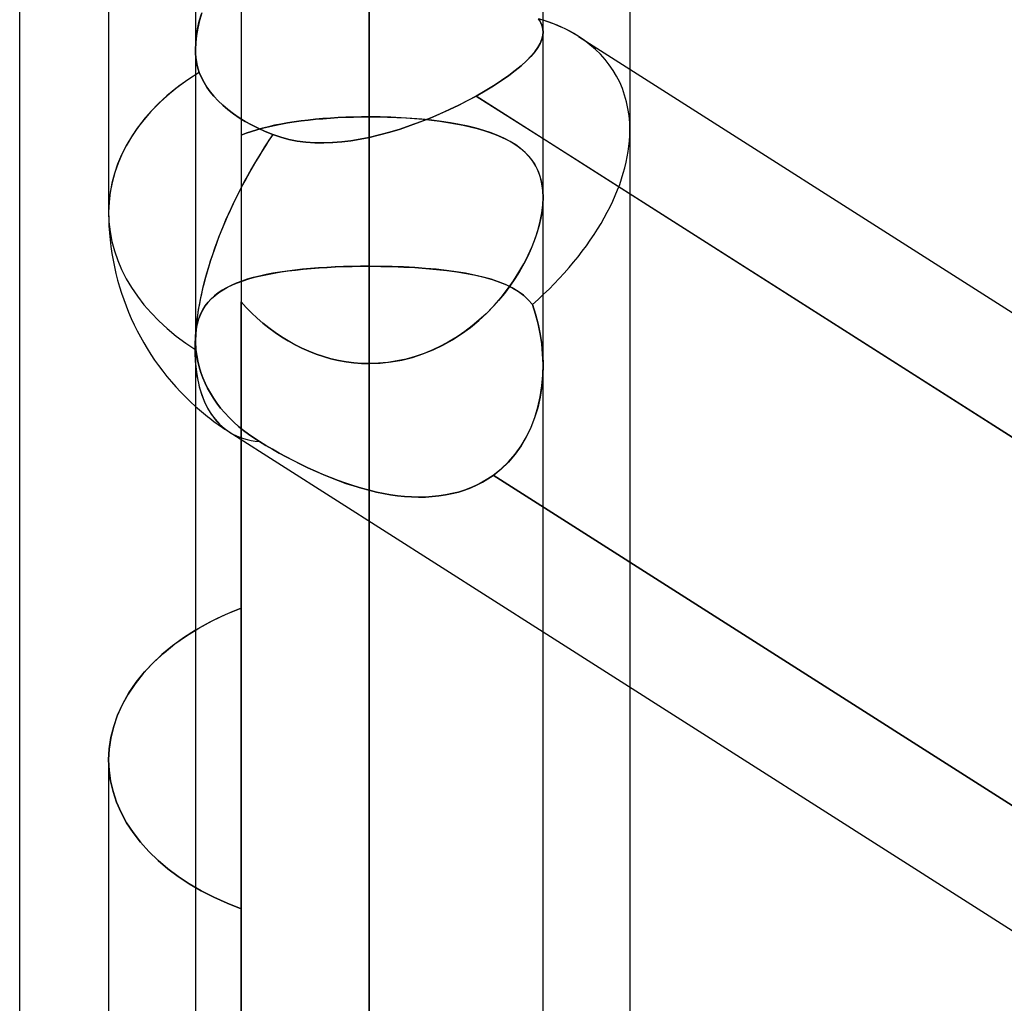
# Model space of a CAD drawing. Header units: millimetres. Extents: x -82 to 97, y -215 to 215.
# Tile 30 of 81: x 14.82 to 19.31, y -43.9 to -39.41. Entities that reach past the tile are written whole.
import ezdxf

# ---------------------------------------------------------------- set-up
doc = ezdxf.new("R2010")
doc.units = ezdxf.units.MM
doc.layers.add('MAIN-1', color=7, linetype='Continuous')
doc.layers.add('MAIN-2', color=7, linetype='Continuous')

msp = doc.modelspace()

# ---------------------------------------------------------------- linework, layer by layer
at = {"layer": 'MAIN-1'}
for p, q in [((15.6188, 0), (15.6188, -119.8772)), ((17.2037, -119.8772), (17.2037, 0)), ((14.8169, -57.06), (14.8169, 0)), ((16.4112, -120.621), (16.4112, 0)), ((17.6, -32.6922), (17.6, -39.6392)), ((15.2225, -37.7469), (15.2225, -40.2915)), ((17.3654, -39.4897), (24.4188, -43.9813)), ((17.2037, -39.9556), (24.4188, -44.5501)), ((16.4112, -43.9005), (16.4112, -40.5382)), ((15.6188, -42.1982), (15.5647, -42.2328)), ((17.2037, -42.2055), (24.4187, -46.7999)), ((15.5647, -42.2328), (15.5139, -42.2699)), ((15.5139, -42.2699), (15.4659, -42.3097)), ((15.4659, -42.3097), (15.4212, -42.3519)), ((15.4212, -42.3519), (15.3802, -42.3963)), ((15.3802, -42.3963), (15.3434, -42.4426)), ((15.3434, -42.4426), (15.3112, -42.4904)), ((17.6, -42.4578), (17.6, -44.6826)), ((15.3112, -42.4904), (15.284, -42.5396)), ((15.284, -42.5396), (15.2618, -42.5896)), ((15.2618, -42.5896), (15.2445, -42.6401)), ((15.2445, -42.6401), (15.2323, -42.6907)), ((15.2323, -42.6907), (15.2249, -42.7409)), ((15.2249, -42.7409), (15.2225, -42.7904)), ((15.2225, -42.7904), (15.2225, -45.3349))]:
    msp.add_line(p, q, dxfattribs=at)
msp.add_arc((16.4112, -40.2915), 1.1887, 180, 228.1876, dxfattribs=at)
for major_axis, ratio, start_param, end_param in [((-1.1286, -0.6193), 0.602954, -2.819746, -2.620053), ((-1.1887, 0), 0.707107, -0.84107, 0), ((0.6385, 1.0027), 0.473194, 2.415451, 2.589554)]:
    msp.add_ellipse((16.4112, -40.2915), major_axis=major_axis, ratio=ratio, start_param=start_param, end_param=end_param, dxfattribs=at)
at = {"layer": 'MAIN-2'}
for p, q in [((16.4112, 0), (16.4112, -120.621)), ((16.4112, 0), (16.4112, -39.9503)), ((16.4112, 0), (16.4112, -119.5736)), ((16.4112, -40.5382), (16.4112, 0)), ((16.4112, -39.9503), (16.4112, 0)), ((16.4112, -36.0512), (16.4112, -40.5382)), ((16.4112, -40.5382), (16.4112, -36.0512)), ((15.8269, -38.5181), (15.8269, -42.0975)), ((16.4112, -38.5059), (16.4112, -39.8567)), ((16.4112, -39.8567), (16.4112, -38.5059)), ((15.6469, -39.382), (15.6369, -39.4173)), ((15.6285, -39.4545), (15.6361, -39.4207)), ((15.6369, -39.4173), (15.629, -39.452)), ((15.6361, -39.4207), (15.6456, -39.3862)), ((16.4112, -43.9005), (16.4112, -39.4135)), ((16.4112, -39.4135), (16.4112, -43.9005)), ((17.1835, -39.4093), (17.1894, -39.4189)), ((17.1894, -39.4189), (17.1835, -39.4093)), ((17.1894, -39.4189), (17.1944, -39.4285)), ((17.1943, -39.4285), (17.1894, -39.4189)), ((17.1983, -39.4382), (17.1943, -39.4285)), ((17.1944, -39.4285), (17.1983, -39.4382)), ((15.6231, -39.4873), (15.6285, -39.4545)), ((15.629, -39.452), (15.6233, -39.4857)), ((17.1983, -39.4382), (17.2012, -39.4481)), ((17.2012, -39.4481), (17.1983, -39.4382)), ((17.2012, -39.4481), (17.203, -39.458)), ((17.203, -39.458), (17.2012, -39.4481)), ((17.2037, -39.4682), (17.2025, -39.4854)), ((17.2025, -39.4853), (17.2037, -39.4682)), ((17.203, -39.458), (17.2037, -39.4682)), ((17.2037, -39.4682), (17.203, -39.458)), ((15.6199, -39.518), (15.6187, -39.549)), ((15.6198, -39.5189), (15.6231, -39.4873)), ((15.6233, -39.4857), (15.6199, -39.518)), ((17.1982, -39.5032), (17.1906, -39.5216)), ((17.1907, -39.5215), (17.1982, -39.503)), ((17.1982, -39.503), (17.2025, -39.4853)), ((17.2025, -39.4854), (17.1982, -39.5032)), ((15.6187, -39.5491), (15.6198, -39.5189)), ((15.6187, -39.549), (15.6192, -39.5681)), ((15.6192, -39.5682), (15.6187, -39.5491)), ((17.1487, -39.5806), (17.166, -39.5603)), ((17.1659, -39.5604), (17.1487, -39.5807)), ((17.1799, -39.5407), (17.1659, -39.5604)), ((17.166, -39.5603), (17.18, -39.5406)), ((17.1906, -39.5216), (17.1799, -39.5407)), ((17.18, -39.5406), (17.1907, -39.5215)), ((15.6192, -39.5681), (15.6206, -39.5867)), ((15.6206, -39.5867), (15.6192, -39.5682)), ((15.6206, -39.5867), (15.623, -39.6046)), ((15.623, -39.6046), (15.6206, -39.5867)), ((15.623, -39.6046), (15.6264, -39.6219)), ((15.6264, -39.6219), (15.623, -39.6046)), ((17.1281, -39.6017), (17.1042, -39.6235)), ((17.1043, -39.6234), (17.1282, -39.6017)), ((17.1487, -39.5807), (17.1281, -39.6017)), ((17.1282, -39.6017), (17.1487, -39.5806)), ((15.6264, -39.6219), (15.6308, -39.6385)), ((15.6308, -39.6385), (15.6264, -39.6219)), ((15.6308, -39.6385), (15.636, -39.6542)), ((15.636, -39.6542), (15.6308, -39.6385)), ((17.0773, -39.6457), (17.0473, -39.6684)), ((17.0473, -39.6684), (17.0773, -39.6457)), ((17.0773, -39.6457), (17.1043, -39.6234)), ((17.1042, -39.6235), (17.0773, -39.6457)), ((17.6, -39.6392), (17.6, -39.9172)), ((15.636, -39.6542), (15.6458, -39.6774)), ((15.6458, -39.6774), (15.636, -39.6542)), ((15.6458, -39.6774), (15.6575, -39.6999)), ((15.6575, -39.6999), (15.6458, -39.6774)), ((17.0144, -39.6914), (16.9786, -39.7147)), ((16.9786, -39.7147), (17.0144, -39.6914)), ((17.0473, -39.6684), (17.0144, -39.6914)), ((17.0144, -39.6914), (17.0473, -39.6684)), ((15.6575, -39.6999), (15.6708, -39.7216)), ((15.6708, -39.7216), (15.6575, -39.6999)), ((15.6708, -39.7216), (15.6856, -39.7421)), ((15.6856, -39.7421), (15.6708, -39.7216)), ((15.6856, -39.7421), (15.7026, -39.7628)), ((15.7026, -39.7628), (15.6856, -39.7421)), ((16.9401, -39.7382), (16.8992, -39.7616)), ((16.8992, -39.7616), (16.94, -39.7382)), ((16.94, -39.7382), (16.9786, -39.7147)), ((16.9786, -39.7147), (16.9401, -39.7382)), ((15.7026, -39.7628), (15.7219, -39.7835)), ((15.7219, -39.7835), (15.7026, -39.7628)), ((15.7219, -39.7835), (15.7434, -39.804)), ((15.7434, -39.804), (15.7219, -39.7835)), ((16.8193, -39.8034), (16.86, -39.7827)), ((16.8601, -39.7827), (16.8194, -39.8034)), ((16.86, -39.7827), (16.8992, -39.7616)), ((16.8992, -39.7616), (16.8601, -39.7827)), ((24.5468, -44.6316), (16.8992, -39.7616)), ((16.8992, -39.7616), (17.2037, -39.9556)), ((15.7434, -39.804), (15.7669, -39.8239)), ((15.7669, -39.8239), (15.7434, -39.804)), ((15.7669, -39.8239), (15.7921, -39.843)), ((15.7921, -39.843), (15.7669, -39.8239)), ((16.7338, -39.8432), (16.7772, -39.8236)), ((16.7773, -39.8236), (16.7339, -39.8432)), ((16.7772, -39.8236), (16.8193, -39.8034)), ((16.8194, -39.8034), (16.7773, -39.8236)), ((15.7921, -39.843), (15.8185, -39.8609)), ((15.8185, -39.8609), (15.7921, -39.843)), ((15.8185, -39.8609), (15.8455, -39.8776)), ((15.8455, -39.8776), (15.8185, -39.8609)), ((15.8455, -39.8776), (15.8736, -39.8932)), ((15.8736, -39.8932), (15.8455, -39.8776)), ((16.0685, -39.8796), (16.1001, -39.8753)), ((16.1005, -39.8752), (16.069, -39.8795)), ((16.1001, -39.8753), (16.1325, -39.8714)), ((16.1329, -39.8713), (16.1005, -39.8752)), ((16.1325, -39.8714), (16.1657, -39.868)), ((16.166, -39.8679), (16.1329, -39.8713)), ((16.1657, -39.868), (16.1995, -39.865)), ((16.1998, -39.8649), (16.166, -39.8679)), ((16.1995, -39.865), (16.2338, -39.8624)), ((16.2342, -39.8624), (16.1998, -39.8649)), ((16.2338, -39.8624), (16.2685, -39.8604)), ((16.2689, -39.8604), (16.2342, -39.8624)), ((16.2685, -39.8604), (16.3037, -39.8588)), ((16.304, -39.8588), (16.2689, -39.8604)), ((16.3037, -39.8588), (16.3392, -39.8576)), ((16.3395, -39.8576), (16.304, -39.8588)), ((16.3392, -39.8576), (16.3751, -39.857)), ((16.3752, -39.8569), (16.3395, -39.8576)), ((16.3751, -39.857), (16.4112, -39.8567)), ((16.4112, -39.8567), (16.3752, -39.8569)), ((16.4112, -51.8295), (16.4112, -39.8567)), ((16.4606, -39.8572), (16.4112, -39.8567)), ((16.4112, -39.8567), (16.4534, -39.857)), ((16.4534, -39.857), (16.4951, -39.858)), ((16.5093, -39.8584), (16.4606, -39.8572)), ((16.4951, -39.858), (16.5364, -39.8595)), ((16.5574, -39.8606), (16.5093, -39.8584)), ((16.5364, -39.8595), (16.5773, -39.8617)), ((16.6047, -39.8636), (16.5574, -39.8606)), ((16.5773, -39.8617), (16.6175, -39.8645)), ((16.6511, -39.8674), (16.6047, -39.8636)), ((16.6175, -39.8645), (16.6572, -39.868)), ((16.644, -39.88), (16.6893, -39.8621)), ((16.6895, -39.862), (16.6442, -39.8799)), ((16.6964, -39.8721), (16.6511, -39.8674)), ((16.6572, -39.868), (16.6958, -39.8721)), ((16.6893, -39.8621), (16.7338, -39.8432)), ((16.7339, -39.8432), (16.6895, -39.862)), ((16.6958, -39.8721), (16.7334, -39.8767)), ((16.7402, -39.8777), (16.6964, -39.8721)), ((16.7334, -39.8767), (16.7698, -39.882)), ((16.7824, -39.8841), (16.7402, -39.8777)), ((15.8734, -39.9234), (15.8983, -39.9157)), ((15.8736, -39.8932), (15.9041, -39.9086)), ((15.9041, -39.9086), (15.8736, -39.8932)), ((15.8989, -39.9155), (15.8739, -39.9233)), ((15.8983, -39.9157), (15.9243, -39.9084)), ((15.9249, -39.9083), (15.8989, -39.9155)), ((15.9041, -39.9086), (15.9366, -39.9233)), ((15.9366, -39.9233), (15.9041, -39.9086)), ((15.9243, -39.9084), (15.9512, -39.9017)), ((15.9519, -39.9016), (15.9249, -39.9083)), ((15.9512, -39.9017), (15.9792, -39.8954)), ((15.9798, -39.8953), (15.9519, -39.9016)), ((15.9792, -39.8954), (16.008, -39.8897)), ((16.0086, -39.8896), (15.9798, -39.8953)), ((16.008, -39.8897), (16.0378, -39.8844)), ((16.0384, -39.8843), (16.0086, -39.8896)), ((16.0378, -39.8844), (16.0685, -39.8796)), ((16.069, -39.8795), (16.0384, -39.8843)), ((16.5051, -39.9266), (16.5518, -39.9123)), ((16.552, -39.9123), (16.5052, -39.9265)), ((16.5518, -39.9123), (16.5982, -39.8968)), ((16.5983, -39.8967), (16.552, -39.9123)), ((16.5982, -39.8968), (16.644, -39.88)), ((16.6442, -39.8799), (16.5983, -39.8967)), ((16.7698, -39.882), (16.805, -39.888)), ((16.823, -39.8913), (16.7824, -39.8841)), ((16.805, -39.888), (16.839, -39.8946)), ((16.8618, -39.8995), (16.823, -39.8913)), ((16.839, -39.8946), (16.8717, -39.9018)), ((16.8988, -39.9086), (16.8618, -39.8995)), ((16.8717, -39.9018), (16.9031, -39.9097)), ((16.934, -39.9186), (16.8988, -39.9086)), ((16.9031, -39.9097), (16.9332, -39.9184)), ((16.9332, -39.9184), (16.9619, -39.9278)), ((16.9671, -39.9296), (16.934, -39.9186)), ((17.6, -39.9172), (17.6, -42.4578)), ((15.8498, -39.9316), (15.8269, -39.9406)), ((15.8269, -39.9406), (15.8496, -39.9317)), ((15.8269, -39.9406), (15.8269, -52.0867)), ((15.8496, -39.9317), (15.8734, -39.9234)), ((15.8739, -39.9233), (15.8498, -39.9316)), ((15.9366, -39.9233), (15.9708, -39.9373)), ((15.9708, -39.9373), (15.9366, -39.9233)), ((15.9708, -39.9373), (16.0072, -39.9497)), ((16.0072, -39.9497), (15.9708, -39.9373)), ((16.0072, -39.9497), (16.0446, -39.9597)), ((16.0446, -39.9596), (16.0072, -39.9497)), ((16.0831, -39.9671), (16.0446, -39.9596)), ((16.0446, -39.9597), (16.0831, -39.9671)), ((16.0831, -39.9671), (16.1226, -39.9722)), ((16.1225, -39.9722), (16.0831, -39.9671)), ((16.3274, -39.9656), (16.2857, -39.9707)), ((16.2858, -39.9707), (16.3275, -39.9655)), ((16.3693, -39.9587), (16.3274, -39.9656)), ((16.3275, -39.9655), (16.3693, -39.9587)), ((16.3693, -39.9587), (16.4112, -39.9503)), ((16.4112, -39.9503), (16.3693, -39.9587)), ((16.4583, -39.9392), (16.4112, -39.9503)), ((16.4112, -39.9503), (16.4582, -39.9393)), ((16.4582, -39.9393), (16.5051, -39.9266)), ((16.5052, -39.9265), (16.4583, -39.9392)), ((16.9619, -39.9278), (16.9893, -39.938)), ((16.9983, -39.9416), (16.9671, -39.9296)), ((16.9893, -39.938), (17.0151, -39.949)), ((17.0273, -39.9547), (16.9983, -39.9416)), ((17.0151, -39.949), (17.0395, -39.9609)), ((17.0543, -39.9689), (17.0273, -39.9547)), ((17.0395, -39.9609), (17.0624, -39.9737)), ((16.1626, -39.975), (16.1225, -39.9722)), ((16.1226, -39.9722), (16.1627, -39.975)), ((16.2032, -39.9756), (16.1626, -39.975)), ((16.1627, -39.975), (16.2033, -39.9756)), ((16.2443, -39.9741), (16.2032, -39.9756)), ((16.2033, -39.9756), (16.2444, -39.9741)), ((16.2857, -39.9707), (16.2443, -39.9741)), ((16.2444, -39.9741), (16.2858, -39.9707)), ((17.0791, -39.9843), (17.0543, -39.9689)), ((17.0624, -39.9737), (17.0837, -39.9874)), ((17.1017, -40.0009), (17.0791, -39.9843)), ((17.0837, -39.9874), (17.1034, -40.0022)), ((17.1222, -40.0187), (17.1017, -40.0009)), ((17.1034, -40.0022), (17.1215, -40.0182)), ((17.1215, -40.0182), (17.1381, -40.0353)), ((17.1405, -40.0381), (17.1222, -40.0187)), ((17.1381, -40.0353), (17.153, -40.0538)), ((17.1567, -40.0591), (17.1405, -40.0381)), ((17.153, -40.0538), (17.1661, -40.0737)), ((17.1707, -40.082), (17.1567, -40.0591)), ((17.1661, -40.0737), (17.1774, -40.0951)), ((17.1824, -40.1066), (17.1707, -40.082)), ((17.1774, -40.0951), (17.1868, -40.118)), ((17.1917, -40.1333), (17.1824, -40.1066)), ((17.1868, -40.118), (17.1942, -40.1425)), ((17.1984, -40.1619), (17.1917, -40.1333)), ((17.1942, -40.1425), (17.1995, -40.1684)), ((17.2024, -40.1923), (17.1984, -40.1619)), ((17.1995, -40.1684), (17.2027, -40.1957)), ((17.2038, -40.2244), (17.2024, -40.1923)), ((17.2024, -40.2585), (17.2038, -40.2244)), ((17.2027, -40.1957), (17.2038, -40.2244)), ((17.2038, -40.2244), (17.2027, -40.2547)), ((17.1981, -40.2944), (17.2024, -40.2585)), ((17.2027, -40.2547), (17.1993, -40.2863)), ((17.1937, -40.3193), (17.1859, -40.353)), ((17.191, -40.3319), (17.1981, -40.2944)), ((17.1993, -40.2863), (17.1937, -40.3193)), ((17.1687, -40.409), (17.1812, -40.3702)), ((17.1859, -40.353), (17.176, -40.3873)), ((17.1812, -40.3702), (17.191, -40.3319)), ((17.1537, -40.4483), (17.1687, -40.409)), ((17.176, -40.3873), (17.1641, -40.422)), ((17.1501, -40.4569), (17.1341, -40.492)), ((17.1362, -40.4876), (17.1537, -40.4483)), ((17.1641, -40.422), (17.1501, -40.4569)), ((17.1341, -40.492), (17.1163, -40.5269)), ((17.1164, -40.5269), (17.1362, -40.4876)), ((16.0753, -40.5554), (16.1101, -40.5518)), ((16.1425, -40.5488), (16.1064, -40.5521)), ((16.1101, -40.5518), (16.1458, -40.5485)), ((16.1795, -40.5459), (16.1425, -40.5488)), ((16.1458, -40.5485), (16.1822, -40.5457)), ((16.2171, -40.5436), (16.1795, -40.5459)), ((16.1822, -40.5457), (16.2192, -40.5434)), ((16.2552, -40.5416), (16.2171, -40.5436)), ((16.2192, -40.5434), (16.2567, -40.5415)), ((16.2938, -40.5401), (16.2552, -40.5416)), ((16.2567, -40.5415), (16.2948, -40.5401)), ((16.3326, -40.539), (16.2938, -40.5401)), ((16.2948, -40.5401), (16.3332, -40.539)), ((16.3718, -40.5384), (16.3326, -40.539)), ((16.3332, -40.539), (16.3721, -40.5384)), ((16.4112, -40.5382), (16.3718, -40.5384)), ((16.3721, -40.5384), (16.4112, -40.5382)), ((16.4112, -40.5382), (16.4642, -40.5386)), ((16.4112, -43.9005), (16.4112, -40.5382)), ((16.4112, -40.5382), (16.4112, -43.9005)), ((16.4641, -40.5386), (16.4112, -40.5382)), ((16.5164, -40.5397), (16.4641, -40.5386)), ((16.4642, -40.5386), (16.5167, -40.5397)), ((16.5678, -40.5416), (16.5164, -40.5397)), ((16.5167, -40.5397), (16.5686, -40.5417)), ((16.6184, -40.5443), (16.5678, -40.5416)), ((16.5686, -40.5417), (16.6197, -40.5444)), ((16.6679, -40.5478), (16.6184, -40.5443)), ((16.6197, -40.5444), (16.6699, -40.548)), ((16.7162, -40.5521), (16.6679, -40.5478)), ((16.6699, -40.548), (16.7186, -40.5524)), ((17.0941, -40.5659), (17.1164, -40.5269)), ((17.1163, -40.5269), (17.0967, -40.5616)), ((15.8355, -40.6042), (15.8614, -40.5959)), ((15.8823, -40.59), (15.8551, -40.5978)), ((15.8614, -40.5959), (15.8885, -40.5884)), ((15.9108, -40.5829), (15.8823, -40.59)), ((15.8885, -40.5884), (15.9168, -40.5815)), ((15.9406, -40.5763), (15.9108, -40.5829)), ((15.9168, -40.5815), (15.9464, -40.5751)), ((15.9717, -40.5704), (15.9406, -40.5763)), ((15.9464, -40.5751), (15.977, -40.5694)), ((16.0038, -40.565), (15.9717, -40.5704)), ((15.977, -40.5694), (16.0087, -40.5642)), ((16.037, -40.5602), (16.0038, -40.565)), ((16.0087, -40.5642), (16.0415, -40.5596)), ((16.0712, -40.5559), (16.037, -40.5602)), ((16.0415, -40.5596), (16.0753, -40.5554)), ((16.1064, -40.5521), (16.0712, -40.5559)), ((16.7629, -40.5573), (16.7162, -40.5521)), ((16.7186, -40.5524), (16.7656, -40.5576)), ((16.8077, -40.5633), (16.7629, -40.5573)), ((16.7656, -40.5576), (16.8108, -40.5638)), ((16.8506, -40.5703), (16.8077, -40.5633)), ((16.8108, -40.5638), (16.8542, -40.571)), ((16.8915, -40.5783), (16.8506, -40.5703)), ((16.8542, -40.571), (16.8955, -40.5792)), ((16.9303, -40.5874), (16.8915, -40.5783)), ((16.8955, -40.5792), (16.9345, -40.5885)), ((16.9669, -40.5977), (16.9303, -40.5874)), ((16.9345, -40.5885), (16.9711, -40.599)), ((17.0753, -40.5958), (17.0522, -40.6294)), ((17.0694, -40.6047), (17.0941, -40.5659)), ((17.0967, -40.5616), (17.0753, -40.5958)), ((15.7605, -40.6362), (15.7404, -40.6477)), ((15.7447, -40.6451), (15.7654, -40.6335)), ((15.782, -40.6254), (15.7605, -40.6362)), ((15.7654, -40.6335), (15.7874, -40.6229)), ((15.8049, -40.6155), (15.782, -40.6254)), ((15.7874, -40.6229), (15.8108, -40.6132)), ((15.8293, -40.6063), (15.8049, -40.6155)), ((15.8108, -40.6132), (15.8355, -40.6042)), ((15.8551, -40.5978), (15.8293, -40.6063)), ((17.0013, -40.6092), (16.9669, -40.5977)), ((16.9711, -40.599), (17.0052, -40.6107)), ((17.0333, -40.6221), (17.0013, -40.6092)), ((17.0052, -40.6107), (17.0367, -40.6237)), ((17.0522, -40.6294), (17.0275, -40.6622)), ((17.0629, -40.6366), (17.0333, -40.6221)), ((17.0367, -40.6237), (17.0657, -40.6381)), ((17.0423, -40.6429), (17.0694, -40.6047)), ((17.09, -40.6528), (17.0629, -40.6366)), ((17.0657, -40.6381), (17.0919, -40.6541)), ((15.6765, -40.7016), (15.6913, -40.6858)), ((15.7047, -40.6736), (15.689, -40.6881)), ((15.6913, -40.6858), (15.7077, -40.6711)), ((15.7219, -40.6602), (15.7047, -40.6736)), ((15.7077, -40.6711), (15.7255, -40.6576)), ((15.7404, -40.6477), (15.7219, -40.6602)), ((15.7255, -40.6576), (15.7447, -40.6451)), ((16.9811, -40.7166), (17.0129, -40.6803)), ((17.0275, -40.6622), (17.0012, -40.6942)), ((17.0129, -40.6803), (17.0423, -40.6429)), ((17.1144, -40.6708), (17.09, -40.6528)), ((17.0919, -40.6541), (17.1156, -40.6717)), ((17.1362, -40.6908), (17.1144, -40.6708)), ((17.1156, -40.6717), (17.1367, -40.6913)), ((15.6619, -40.7206), (15.6507, -40.7388)), ((15.6517, -40.7369), (15.6633, -40.7186)), ((15.6747, -40.7037), (15.6619, -40.7206)), ((15.6633, -40.7186), (15.6765, -40.7016)), ((15.689, -40.6881), (15.6747, -40.7037)), ((15.85, -40.7259), (15.8269, -40.7005)), ((15.8269, -40.7005), (15.8502, -40.7261)), ((15.8269, -43.4698), (15.8269, -40.7005)), ((15.8743, -40.7506), (15.85, -40.7259)), ((15.8502, -40.7261), (15.8745, -40.7509)), ((16.9733, -40.7251), (16.9439, -40.7548)), ((16.9471, -40.7517), (16.9811, -40.7166)), ((17.0012, -40.6942), (16.9733, -40.7251)), ((17.1551, -40.713), (17.1362, -40.6908)), ((17.1367, -40.6913), (17.1551, -40.713)), ((17.1551, -40.713), (17.1696, -40.7569)), ((17.1695, -40.7565), (17.1551, -40.713)), ((15.641, -40.7583), (15.6331, -40.7792)), ((15.6336, -40.7777), (15.6418, -40.7566)), ((15.6507, -40.7388), (15.641, -40.7583)), ((15.6418, -40.7566), (15.6517, -40.7369)), ((15.8996, -40.7746), (15.8743, -40.7506)), ((15.8745, -40.7509), (15.8999, -40.7748)), ((15.9261, -40.7976), (15.8996, -40.7746)), ((15.8999, -40.7748), (15.9262, -40.7977)), ((16.9109, -40.7853), (16.9471, -40.7517)), ((16.9439, -40.7548), (16.9131, -40.7833)), ((17.1814, -40.801), (17.1695, -40.7565)), ((17.1696, -40.7569), (17.1815, -40.8017)), ((15.6268, -40.8016), (15.6223, -40.8251)), ((15.6224, -40.8243), (15.6271, -40.8003)), ((15.6331, -40.7792), (15.6268, -40.8016)), ((15.6271, -40.8003), (15.6336, -40.7777)), ((15.9535, -40.8197), (15.9261, -40.7976)), ((15.9262, -40.7977), (15.9535, -40.8197)), ((15.9818, -40.8406), (15.9535, -40.8197)), ((15.9535, -40.8197), (15.9817, -40.8405)), ((16.8325, -40.8463), (16.8726, -40.8169)), ((16.8809, -40.8103), (16.8474, -40.8358)), ((16.8726, -40.8169), (16.9109, -40.7853)), ((16.9131, -40.7833), (16.8809, -40.8103)), ((17.1908, -40.8463), (17.1814, -40.801)), ((17.1815, -40.8017), (17.191, -40.8474)), ((15.6187, -40.8757), (15.6197, -40.8494)), ((15.6196, -40.8498), (15.6187, -40.8757)), ((15.6223, -40.8251), (15.6196, -40.8498)), ((15.6197, -40.8494), (15.6224, -40.8243)), ((15.9817, -40.8405), (16.0108, -40.8602)), ((16.0109, -40.8603), (15.9818, -40.8406)), ((16.0108, -40.8602), (16.0408, -40.8787)), ((16.041, -40.8788), (16.0109, -40.8603)), ((16.8125, -40.8597), (16.7764, -40.8818)), ((16.7907, -40.8733), (16.8325, -40.8463)), ((16.8474, -40.8358), (16.8125, -40.8597)), ((17.1976, -40.8921), (17.1908, -40.8463)), ((17.191, -40.8474), (17.1979, -40.8942)), ((15.6188, -40.8828), (15.6187, -40.8757)), ((15.6187, -40.8757), (15.6188, -40.8828)), ((15.619, -40.89), (15.6188, -40.8828)), ((15.6188, -40.8828), (15.619, -40.8899)), ((15.619, -40.8899), (15.6193, -40.8972)), ((15.6193, -40.8972), (15.619, -40.89)), ((15.6197, -40.9045), (15.6193, -40.8972)), ((15.6193, -40.8972), (15.6197, -40.9045)), ((15.6203, -40.9119), (15.6197, -40.9045)), ((15.6197, -40.9045), (15.6203, -40.9119)), ((16.0408, -40.8787), (16.0716, -40.8959)), ((16.0718, -40.896), (16.041, -40.8788)), ((16.0716, -40.8959), (16.1032, -40.9117)), ((16.1034, -40.9118), (16.0718, -40.896)), ((16.7391, -40.902), (16.7007, -40.9202)), ((16.7022, -40.9195), (16.7473, -40.8978)), ((16.7764, -40.8818), (16.7391, -40.902)), ((16.7473, -40.8978), (16.7907, -40.8733)), ((17.202, -40.9383), (17.1976, -40.8921)), ((17.1979, -40.8942), (17.2022, -40.9415)), ((15.621, -40.9194), (15.6203, -40.9119)), ((15.6203, -40.9119), (15.621, -40.9194)), ((15.621, -40.9194), (15.6243, -40.945)), ((15.6242, -40.945), (15.621, -40.9194)), ((15.629, -40.9709), (15.6242, -40.945)), ((15.6243, -40.945), (15.629, -40.9709)), ((16.1032, -40.9117), (16.1355, -40.926)), ((16.1358, -40.9262), (16.1034, -40.9118)), ((16.1355, -40.926), (16.1684, -40.9389)), ((16.1689, -40.9391), (16.1358, -40.9262)), ((16.1684, -40.9389), (16.2019, -40.9501)), ((16.2024, -40.9503), (16.1689, -40.9391)), ((16.2019, -40.9501), (16.236, -40.9598)), ((16.2364, -40.9599), (16.2024, -40.9503)), ((16.56, -40.9661), (16.6083, -40.9538)), ((16.621, -40.95), (16.58, -40.9614)), ((16.6083, -40.9538), (16.6558, -40.9383)), ((16.6613, -40.9362), (16.621, -40.95)), ((16.6558, -40.9383), (16.7022, -40.9195)), ((16.7007, -40.9202), (16.6613, -40.9362)), ((17.2037, -40.9846), (17.202, -40.9383)), ((17.2022, -40.9415), (17.2038, -40.9893)), ((15.629, -40.9709), (15.6353, -40.9967)), ((15.6353, -40.9967), (15.629, -40.9709)), ((15.6353, -40.9967), (15.6432, -41.0222)), ((15.6432, -41.0222), (15.6353, -40.9967)), ((16.236, -40.9598), (16.2705, -40.9678)), ((16.2708, -40.9678), (16.2364, -40.9599)), ((16.2705, -40.9678), (16.3054, -40.974)), ((16.3055, -40.974), (16.2708, -40.9678)), ((16.3054, -40.974), (16.3405, -40.9785)), ((16.3405, -40.9785), (16.3055, -40.974)), ((16.3758, -40.9812), (16.3405, -40.9785)), ((16.3405, -40.9785), (16.3758, -40.9812)), ((16.4112, -40.9821), (16.3758, -40.9812)), ((16.3758, -40.9812), (16.4112, -40.9821)), ((16.4112, -40.9821), (16.4613, -40.9803)), ((16.4539, -40.9808), (16.4112, -40.9821)), ((16.4112, -40.9821), (16.4112, -53.4145)), ((16.4112, -40.9821), (16.4112, -45.4811)), ((16.4112, -45.4811), (16.4112, -40.9821)), ((16.4963, -40.9769), (16.4539, -40.9808)), ((16.4613, -40.9803), (16.5109, -40.9749)), ((16.5383, -40.9704), (16.4963, -40.9769)), ((16.5109, -40.9749), (16.56, -40.9661)), ((16.58, -40.9614), (16.5383, -40.9704)), ((17.2038, -40.9893), (17.2024, -41.0385)), ((17.2026, -41.0347), (17.2037, -40.9846)), ((17.2037, -44.5599), (17.2037, -40.9921)), ((15.6432, -41.0222), (15.6524, -41.0472)), ((15.6524, -41.0472), (15.6432, -41.0222)), ((17.2024, -41.0385), (17.198, -41.0875)), ((17.1984, -41.0844), (17.2026, -41.0347)), ((15.6524, -41.0472), (15.6628, -41.0714)), ((15.6628, -41.0714), (15.6524, -41.0472)), ((15.6628, -41.0714), (15.6742, -41.0947)), ((15.6742, -41.0947), (15.6628, -41.0714)), ((17.198, -41.0875), (17.1904, -41.1361)), ((17.1909, -41.1333), (17.1984, -41.0844)), ((15.6742, -41.0947), (15.6866, -41.1171)), ((15.6866, -41.1171), (15.6742, -41.0947)), ((15.6866, -41.1171), (15.7007, -41.1397)), ((15.7007, -41.1397), (15.6866, -41.1171)), ((17.1803, -41.1812), (17.1909, -41.1333)), ((15.7007, -41.1397), (15.7163, -41.1624)), ((15.7163, -41.1624), (15.7007, -41.1397)), ((15.7163, -41.1624), (15.7335, -41.1849)), ((15.7335, -41.1849), (15.7163, -41.1624)), ((17.1904, -41.1361), (17.1796, -41.1836)), ((15.7335, -41.1849), (15.7522, -41.207)), ((15.7522, -41.207), (15.7335, -41.1849)), ((15.7522, -41.207), (15.7721, -41.2285)), ((15.7721, -41.2285), (15.7522, -41.207)), ((17.1796, -41.1836), (17.1656, -41.2298)), ((17.1663, -41.2277), (17.1803, -41.1812)), ((15.7721, -41.2285), (15.7932, -41.2491)), ((15.7932, -41.2491), (15.7721, -41.2285)), ((15.7932, -41.2491), (15.815, -41.2687)), ((15.815, -41.2687), (15.7932, -41.2491)), ((15.815, -41.2687), (15.8373, -41.2871)), ((15.8373, -41.2871), (15.815, -41.2687)), ((17.1656, -41.2298), (17.1483, -41.2744)), ((17.149, -41.2727), (17.1663, -41.2277)), ((15.7727, -41.2942), (17.2037, -42.2055)), ((15.8373, -41.2871), (15.86, -41.3044)), ((15.86, -41.3044), (15.8373, -41.2871)), ((15.86, -41.3044), (15.8842, -41.3212)), ((15.8842, -41.3212), (15.86, -41.3044)), ((17.1483, -41.2744), (17.1276, -41.3172)), ((17.1284, -41.3158), (17.149, -41.2727)), ((15.8842, -41.3212), (15.9099, -41.3378)), ((15.9099, -41.3378), (15.8842, -41.3212)), ((15.9392, -41.3554), (15.9099, -41.3378)), ((15.9099, -41.3378), (15.9394, -41.3555)), ((15.9694, -41.373), (15.9392, -41.3554)), ((15.9394, -41.3555), (15.9696, -41.3732)), ((17.1036, -41.3579), (17.0763, -41.3961)), ((17.0769, -41.3953), (17.1043, -41.3568)), ((17.1276, -41.3172), (17.1036, -41.3579)), ((17.1043, -41.3568), (17.1284, -41.3158)), ((16.0003, -41.3905), (15.9694, -41.373)), ((15.9696, -41.3732), (16.0007, -41.3906)), ((16.032, -41.4077), (16.0003, -41.3905)), ((16.0007, -41.3906), (16.0325, -41.4079)), ((17.0763, -41.3961), (17.046, -41.4313)), ((17.0465, -41.4308), (17.0769, -41.3953)), ((16.0645, -41.4246), (16.032, -41.4077)), ((16.0325, -41.4079), (16.065, -41.4249)), ((16.0975, -41.4412), (16.0645, -41.4246)), ((16.065, -41.4249), (16.0981, -41.4415)), ((16.1312, -41.4574), (16.0975, -41.4412)), ((16.0981, -41.4415), (16.1318, -41.4577)), ((17.046, -41.4313), (17.0127, -41.4633)), ((17.013, -41.4631), (17.0465, -41.4308)), ((16.1653, -41.473), (16.1312, -41.4574)), ((16.1318, -41.4577), (16.1659, -41.4733)), ((16.1997, -41.488), (16.1653, -41.473)), ((16.1659, -41.4733), (16.2003, -41.4883)), ((16.2345, -41.5023), (16.1997, -41.488)), ((16.2003, -41.4883), (16.235, -41.5025)), ((16.9766, -41.4921), (16.9523, -41.5084)), ((16.9523, -41.5084), (16.9766, -41.4921)), ((16.9766, -41.4921), (17.013, -41.4631)), ((17.0127, -41.4633), (16.9766, -41.4921)), ((16.9766, -41.492), (24.6021, -46.348)), ((24.6021, -46.348), (16.9766, -41.492)), ((16.2695, -41.5158), (16.2345, -41.5023)), ((16.235, -41.5025), (16.2699, -41.516)), ((16.3048, -41.5284), (16.2695, -41.5158)), ((16.2699, -41.516), (16.3051, -41.5286)), ((16.3402, -41.5401), (16.3048, -41.5284)), ((16.3051, -41.5286), (16.3404, -41.5402)), ((16.9007, -41.5369), (16.8737, -41.5489)), ((16.8738, -41.5488), (16.9008, -41.5369)), ((16.9269, -41.5234), (16.9007, -41.5369)), ((16.9008, -41.5369), (16.927, -41.5234)), ((16.9523, -41.5084), (16.9269, -41.5234)), ((16.927, -41.5234), (16.9523, -41.5084)), ((16.3757, -41.5508), (16.3402, -41.5401)), ((16.3404, -41.5402), (16.3758, -41.5508)), ((16.4112, -41.5604), (16.3757, -41.5508)), ((16.3758, -41.5508), (16.4112, -41.5604)), ((16.4112, -41.5604), (16.4112, -45.1139)), ((16.4435, -41.5681), (16.4112, -41.5604)), ((16.4112, -41.5604), (16.4435, -41.5681)), ((16.4112, -45.1139), (16.4112, -41.5604)), ((16.4757, -41.5748), (16.4435, -41.5681)), ((16.4435, -41.5681), (16.4758, -41.5748)), ((16.5078, -41.5804), (16.4757, -41.5748)), ((16.4758, -41.5748), (16.508, -41.5804)), ((16.5399, -41.5849), (16.5078, -41.5804)), ((16.508, -41.5804), (16.5401, -41.5849)), ((16.7588, -41.5816), (16.7286, -41.5862)), ((16.7288, -41.5861), (16.7591, -41.5816)), ((16.7885, -41.5756), (16.7588, -41.5816)), ((16.7591, -41.5816), (16.7887, -41.5756)), ((16.8175, -41.5682), (16.7885, -41.5756)), ((16.7887, -41.5756), (16.8178, -41.5681)), ((16.846, -41.5593), (16.8175, -41.5682)), ((16.8178, -41.5681), (16.8461, -41.5592)), ((16.8737, -41.5489), (16.846, -41.5593)), ((16.8461, -41.5592), (16.8738, -41.5488)), ((16.5719, -41.5883), (16.5399, -41.5849)), ((16.5401, -41.5849), (16.5721, -41.5883)), ((16.6038, -41.5905), (16.5719, -41.5883)), ((16.5721, -41.5883), (16.604, -41.5905)), ((16.6354, -41.5914), (16.6038, -41.5905)), ((16.604, -41.5905), (16.6356, -41.5914)), ((16.6667, -41.591), (16.6354, -41.5914)), ((16.6356, -41.5914), (16.667, -41.591)), ((16.6978, -41.5893), (16.6667, -41.591)), ((16.667, -41.591), (16.6981, -41.5893)), ((16.7286, -41.5862), (16.6978, -41.5893)), ((16.6981, -41.5893), (16.7288, -41.5861)), ((15.7897, -42.1126), (15.7533, -42.1283)), ((15.7591, -42.1257), (15.8269, -42.0975)), ((15.8269, -42.0975), (15.7897, -42.1126)), ((15.634, -42.1892), (15.6946, -42.1563)), ((15.6837, -42.1619), (15.6506, -42.1798)), ((15.7179, -42.1447), (15.6837, -42.1619)), ((15.6946, -42.1563), (15.7591, -42.1257)), ((15.7533, -42.1283), (15.7179, -42.1447)), ((15.5777, -42.2241), (15.634, -42.1892)), ((15.6506, -42.1798), (15.6188, -42.1982)), ((15.5252, -42.2612), (15.5777, -42.2241)), ((15.4293, -42.3439), (15.4756, -42.3012)), ((15.4756, -42.3012), (15.5252, -42.2612)), ((15.3867, -42.3888), (15.4293, -42.3439)), ((15.3485, -42.4358), (15.3867, -42.3888)), ((15.3149, -42.4844), (15.3485, -42.4358)), ((15.2866, -42.5344), (15.3149, -42.4844)), ((15.2634, -42.5854), (15.2866, -42.5344)), ((15.2455, -42.637), (15.2634, -42.5854)), ((15.2327, -42.6886), (15.2455, -42.637)), ((15.225, -42.7399), (15.2327, -42.6886)), ((15.2225, -42.7904), (15.225, -42.7399)), ((15.2248, -42.8378), (15.2225, -42.7904)), ((15.2225, -42.7904), (15.2248, -42.8378)), ((15.2315, -42.8859), (15.2248, -42.8378)), ((15.2248, -42.8378), (15.2315, -42.8859)), ((15.2429, -42.9341), (15.2315, -42.8859)), ((15.2315, -42.8859), (15.2429, -42.9341)), ((15.2588, -42.9822), (15.2429, -42.9341)), ((15.2429, -42.9341), (15.2588, -42.9822)), ((15.2793, -43.0298), (15.2588, -42.9822)), ((15.2588, -42.9822), (15.2793, -43.0298)), ((15.3044, -43.0765), (15.2793, -43.0298)), ((15.2793, -43.0298), (15.3044, -43.0765)), ((15.3341, -43.122), (15.3044, -43.0765)), ((15.3044, -43.0765), (15.3341, -43.122)), ((15.3682, -43.166), (15.3341, -43.122)), ((15.3341, -43.122), (15.3682, -43.166)), ((15.4063, -43.2083), (15.3682, -43.166)), ((15.3682, -43.166), (15.4063, -43.2083)), ((15.448, -43.2487), (15.4063, -43.2083)), ((15.4063, -43.2083), (15.448, -43.2487)), ((15.4928, -43.2868), (15.448, -43.2487)), ((15.448, -43.2487), (15.4928, -43.2868)), ((15.5404, -43.3226), (15.4928, -43.2868)), ((15.4928, -43.2868), (15.5404, -43.3226)), ((15.5905, -43.3557), (15.5404, -43.3226)), ((15.5404, -43.3226), (15.5905, -43.3557)), ((15.6444, -43.3871), (15.5905, -43.3557)), ((15.5905, -43.3557), (15.6444, -43.3871)), ((15.702, -43.4168), (15.6444, -43.3871)), ((15.6444, -43.3871), (15.702, -43.4168)), ((15.763, -43.4444), (15.702, -43.4168)), ((15.702, -43.4168), (15.763, -43.4444)), ((15.8269, -43.4698), (15.763, -43.4444)), ((15.763, -43.4444), (15.8269, -43.4698)), ((15.8269, -57.06), (15.8269, -43.4698))]:
    msp.add_line(p, q, dxfattribs=at)
msp.add_arc((16.4112, -40.2915), 1.1887, 228.1876, 237.5119, dxfattribs=at)
for major_axis, ratio, start_param, end_param in [((-1.1286, -0.6193), 0.602954, -2.620053, -2.597412), ((-1.1286, -0.6193), 0.602954, -2.819746, -2.597412), ((-1.1286, -0.6193), 0.602954, 2.822187, 3.463439), ((-1.1286, -0.6193), 0.602954, 2.822168, 3.463439), ((-1.1887, 0), 0.707107, -0.860405, 0), ((-1.1887, 0), 0.707107, -0.860405, -0.84107), ((-1.1286, -0.6193), 0.602954, 1.927365, 2.822187), ((-1.1286, -0.6193), 0.602954, 1.927365, 2.822168), ((0.6385, 1.0027), 0.473194, 1.518445, 3.141593), ((0.6385, 1.0027), 0.473194, 1.518445, 2.415451), ((-1.1887, 0), 0.707107, 0, 0.843565), ((-1.1887, 0), 0.707107, 0, 0.843565), ((0.6385, 1.0027), 0.473194, 2.589554, 3.141593), ((0.6385, 1.0027), 0.473194, -3.141593, -3.137771), ((0.6385, 1.0027), 0.473194, -3.141593, -3.137771), ((0.6385, 1.0027), 0.473194, -3.137771, -2.891628), ((0.6385, 1.0027), 0.473194, -3.137771, -2.891628)]:
    msp.add_ellipse((16.4112, -40.2915), major_axis=major_axis, ratio=ratio, start_param=start_param, end_param=end_param, dxfattribs=at)

doc.saveas('drawing.dxf')
